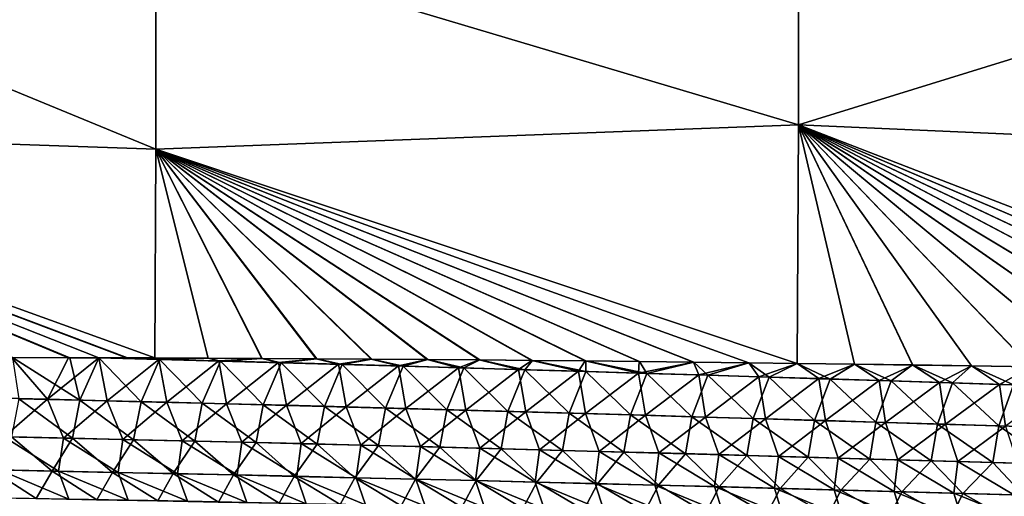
# Model space of a CAD drawing. Header units: metres. Extents: x -61 to 49, y -32 to 32.
# Tile 127 of 256: x 23.81 to 28.02, y -14.41 to -12.37. Entities that reach past the tile are written whole.
import ezdxf

# ---------------------------------------------------------------- set-up
doc = ezdxf.new("R2010")
doc.units = ezdxf.units.M
doc.layers.add('solid_K_27_40_10_000Y34', color=7, linetype='CONTINUOUS')

msp = doc.modelspace()

# ---------------------------------------------------------------- linework, layer by layer
at = {"layer": 'solid_K_27_40_10_000Y34'}
for points in [[(27.138914, -12.824171, 19.72942), (27.138914, -11.765521, 20.378466), (24.389816, -12.003653, 19.691959)], [(27.138914, -11.765528, -20.378462), (27.138914, -12.824181, -19.729414), (24.389816, -12.003666, -19.691952)], [(29.897787, -11.969246, 20.731354), (27.138914, -11.765521, 20.378466), (27.138914, -12.824171, 19.72942)], [(29.897787, -12.945334, -20.136292), (27.138914, -12.824181, -19.729414), (27.138914, -11.765528, -20.378462)], [(29.897787, -11.969254, -20.73135), (29.897787, -12.945334, -20.136292), (27.138914, -11.765528, -20.378462)], [(24.389816, -12.928146, -19.097748), (21.651865, -12.834221, -18.519526), (21.651865, -11.797756, -19.196432)], [(24.389816, -12.003666, -19.691952), (24.389816, -12.928146, -19.097748), (21.651865, -11.797756, -19.196432)], [(24.389816, -12.928128, 19.097759), (21.651865, -11.797772, 19.196421), (21.651865, -12.834242, 18.51951)], [(24.389816, -12.928128, 19.097759), (24.389816, -12.003653, 19.691959), (21.651865, -11.797772, 19.196421)], [(29.897787, -12.945322, 20.136299), (29.897787, -11.969246, 20.731354), (27.138914, -12.824171, 19.72942)], [(27.138914, -12.824171, 19.72942), (24.389816, -12.003653, 19.691959), (24.389816, -12.928128, 19.097759)], [(27.138914, -12.824181, -19.729414), (24.389816, -12.928146, -19.097748), (24.389816, -12.003666, -19.691952)], [(24.016996, -13.82151, -18.375896), (23.772236, -13.821096, -18.319138), (21.651865, -12.834221, -18.519526)], [(24.147001, -13.821803, -18.405706), (24.016996, -13.82151, -18.375896), (21.651865, -12.834221, -18.519526)], [(24.264608, -13.822116, -18.432472), (24.147001, -13.821803, -18.405706), (21.651865, -12.834221, -18.519526)], [(24.386351, -13.822487, -18.459974), (24.264608, -13.822116, -18.432472), (21.651865, -12.834221, -18.519526)], [(24.389816, -12.928146, -19.097748), (24.386351, -13.822487, -18.459974), (21.651865, -12.834221, -18.519526)], [(24.386475, -13.822494, 18.459997), (24.389816, -12.928128, 19.097759), (21.651865, -12.834242, 18.51951)], [(24.269402, -13.822135, 18.433556), (24.386475, -13.822494, 18.459997), (21.651865, -12.834242, 18.51951)], [(24.146091, -13.821806, 18.405497), (24.269402, -13.822135, 18.433556), (21.651865, -12.834242, 18.51951)], [(24.022087, -13.821524, 18.377066), (24.146091, -13.821806, 18.405497), (21.651865, -12.834242, 18.51951)], [(23.777628, -13.821105, 18.320396), (24.022087, -13.821524, 18.377066), (21.651865, -12.834242, 18.51951)], [(27.133356, -13.845916, 19.025204), (27.138914, -12.824171, 19.72942), (24.389816, -12.928128, 19.097759)], [(27.138914, -12.824181, -19.729414), (27.133324, -13.845922, -19.025192), (24.389816, -12.928146, -19.097748)], [(27.379501, -13.849133, -19.070988), (27.133324, -13.845922, -19.025192), (27.138914, -12.824181, -19.729414)], [(27.379145, -13.849118, 19.070929), (27.138914, -12.824171, 19.72942), (27.133356, -13.845916, 19.025204)], [(29.895483, -13.891465, 19.495232), (29.897787, -12.945322, 20.136299), (27.138914, -12.824171, 19.72942)], [(29.636679, -13.886339, 19.455212), (29.895483, -13.891465, 19.495232), (27.138914, -12.824171, 19.72942)], [(29.381264, -13.881368, 19.41497), (29.636679, -13.886339, 19.455212), (27.138914, -12.824171, 19.72942)], [(29.129034, -13.876635, 19.374437), (29.381264, -13.881368, 19.41497), (27.138914, -12.824171, 19.72942)], [(28.879822, -13.872158, 19.333591), (29.129034, -13.876635, 19.374437), (27.138914, -12.824171, 19.72942)], [(28.633533, -13.867926, 19.292446), (28.879822, -13.872158, 19.333591), (27.138914, -12.824171, 19.72942)], [(28.390074, -13.863924, 19.251015), (28.633533, -13.867926, 19.292446), (27.138914, -12.824171, 19.72942)], [(28.132946, -13.859889, 19.206436), (28.390074, -13.863924, 19.251015), (27.138914, -12.824171, 19.72942)], [(27.878824, -13.856088, 19.161556), (28.132946, -13.859889, 19.206436), (27.138914, -12.824171, 19.72942)], [(27.627596, -13.852504, 19.116383), (27.878824, -13.856088, 19.161556), (27.138914, -12.824171, 19.72942)], [(27.379145, -13.849118, 19.070929), (27.627596, -13.852504, 19.116383), (27.138914, -12.824171, 19.72942)], [(27.628351, -13.852526, -19.116512), (27.379501, -13.849133, -19.070988), (27.138914, -12.824181, -19.729414)], [(27.879978, -13.856118, -19.161753), (27.628351, -13.852526, -19.116512), (27.138914, -12.824181, -19.729414)], [(28.134487, -13.859926, -19.206697), (27.879978, -13.856118, -19.161753), (27.138914, -12.824181, -19.729414)], [(28.391981, -13.863967, -19.251333), (28.134487, -13.859926, -19.206697), (27.138914, -12.824181, -19.729414)], [(28.635244, -13.867965, -19.292728), (28.391981, -13.863967, -19.251333), (27.138914, -12.824181, -19.729414)], [(28.881289, -13.872191, -19.33383), (28.635244, -13.867965, -19.292728), (27.138914, -12.824181, -19.729414)], [(29.130199, -13.876659, -19.374624), (28.881289, -13.872191, -19.33383), (27.138914, -12.824181, -19.729414)], [(29.382063, -13.88138, -19.4151), (29.130199, -13.876659, -19.374624), (27.138914, -12.824181, -19.729414)], [(29.637043, -13.88634, -19.455273), (29.382063, -13.88138, -19.4151), (27.138914, -12.824181, -19.729414)], [(29.895372, -13.891456, -19.49522), (29.637043, -13.88634, -19.455273), (27.138914, -12.824181, -19.729414)], [(29.897787, -12.945334, -20.136292), (29.895372, -13.891456, -19.49522), (27.138914, -12.824181, -19.729414)], [(24.61375, -13.823321, -18.510788), (24.386351, -13.822487, -18.459974), (24.389816, -12.928146, -19.097748)], [(24.61447, -13.823332, 18.510942), (24.389816, -12.928128, 19.097759), (24.386475, -13.822494, 18.459997)], [(26.927416, -13.843334, 18.986315), (27.133356, -13.845916, 19.025204), (24.389816, -12.928128, 19.097759)], [(26.692404, -13.840491, 18.941299), (26.927416, -13.843334, 18.986315), (24.389816, -12.928128, 19.097759)], [(26.459612, -13.83777, 18.896046), (26.692404, -13.840491, 18.941299), (24.389816, -12.928128, 19.097759)], [(26.229052, -13.83518, 18.850567), (26.459612, -13.83777, 18.896046), (24.389816, -12.928128, 19.097759)], [(26.001207, -13.832836, 18.804893), (26.229052, -13.83518, 18.850567), (24.389816, -12.928128, 19.097759)], [(25.776073, -13.830744, 18.759037), (26.001207, -13.832836, 18.804893), (24.389816, -12.928128, 19.097759)], [(25.553574, -13.828892, 18.713005), (25.776073, -13.830744, 18.759037), (24.389816, -12.928128, 19.097759)], [(25.314526, -13.827137, 18.662762), (25.553574, -13.828892, 18.713005), (24.389816, -12.928128, 19.097759)], [(25.078392, -13.825636, 18.612331), (25.314526, -13.827137, 18.662762), (24.389816, -12.928128, 19.097759)], [(24.845076, -13.824373, 18.561722), (25.078392, -13.825636, 18.612331), (24.389816, -12.928128, 19.097759)], [(24.61447, -13.823332, 18.510942), (24.845076, -13.824373, 18.561722), (24.389816, -12.928128, 19.097759)], [(24.843748, -13.824358, -18.561438), (24.61375, -13.823321, -18.510788), (24.389816, -12.928146, -19.097748)], [(25.076445, -13.825616, -18.611917), (24.843748, -13.824358, -18.561438), (24.389816, -12.928146, -19.097748)], [(25.311945, -13.827111, -18.66222), (25.076445, -13.825616, -18.611917), (24.389816, -12.928146, -19.097748)], [(25.550354, -13.828859, -18.712339), (25.311945, -13.827111, -18.66222), (24.389816, -12.928146, -19.097748)], [(25.773153, -13.830712, -18.758442), (25.550354, -13.828859, -18.712339), (24.389816, -12.928146, -19.097748)], [(25.998604, -13.832807, -18.804371), (25.773153, -13.830712, -18.758442), (24.389816, -12.928146, -19.097748)], [(26.226784, -13.835154, -18.850119), (25.998604, -13.832807, -18.804371), (24.389816, -12.928146, -19.097748)], [(26.457706, -13.837748, -18.895674), (26.226784, -13.835154, -18.850119), (24.389816, -12.928146, -19.097748)], [(26.690903, -13.840474, -18.941008), (26.457706, -13.837748, -18.895674), (24.389816, -12.928146, -19.097748)], [(26.926361, -13.843325, -18.986111), (26.690903, -13.840474, -18.941008), (24.389816, -12.928146, -19.097748)], [(27.133324, -13.845922, -19.025192), (26.926361, -13.843325, -18.986111), (24.389816, -12.928146, -19.097748)], [(23.926872, -13.999456, -18.203888), (23.671768, -13.993426, -18.149334), (23.772236, -13.821096, -18.319138)], [(23.926872, -13.999456, -18.203888), (23.772236, -13.821096, -18.319138), (24.016996, -13.82151, -18.375896)], [(24.065845, -14.003109, 18.232954), (24.022087, -13.821524, 18.377066), (23.777628, -13.821105, 18.320396)], [(23.804863, -13.99684, 18.177629), (24.065845, -14.003109, 18.232954), (23.777628, -13.821105, 18.320396)], [(23.926872, -13.999456, -18.203888), (24.016996, -13.82151, -18.375896), (24.147001, -13.821803, -18.405706)], [(24.182117, -14.005651, -18.257601), (23.926872, -13.999456, -18.203888), (24.147001, -13.821803, -18.405706)], [(24.065845, -14.003109, 18.232954), (24.146091, -13.821806, 18.405497), (24.022087, -13.821524, 18.377066)], [(24.065845, -14.003109, 18.232954), (24.326973, -14.009545, 18.287403), (24.146091, -13.821806, 18.405497)], [(24.406458, -13.82856, 18.459984), (24.269402, -13.822135, 18.433556), (24.146091, -13.821806, 18.405497)], [(24.326973, -14.009545, 18.287403), (24.406458, -13.82856, 18.459984), (24.146091, -13.821806, 18.405497)], [(24.386351, -13.822487, -18.459974), (24.147001, -13.821803, -18.405706), (24.264608, -13.822116, -18.432472)], [(24.403351, -13.828439, -18.459368), (24.147001, -13.821803, -18.405706), (24.386351, -13.822487, -18.459974)], [(24.182117, -14.005651, -18.257601), (24.147001, -13.821803, -18.405706), (24.403351, -13.828439, -18.459368)], [(24.437496, -14.012005, -18.31048), (24.182117, -14.005651, -18.257601), (24.403351, -13.828439, -18.459368)], [(24.406458, -13.82856, 18.459984), (24.386475, -13.822494, 18.459997), (24.269402, -13.822135, 18.433556)], [(24.326973, -14.009545, 18.287403), (24.58824, -14.016142, 18.340988), (24.406458, -13.82856, 18.459984)], [(24.403351, -13.828439, -18.459368), (24.386351, -13.822487, -18.459974), (24.61375, -13.823321, -18.510788)], [(24.406458, -13.82856, 18.459984), (24.61447, -13.823332, 18.510942), (24.386475, -13.822494, 18.459997)], [(24.659464, -13.835321, -18.512032), (24.403351, -13.828439, -18.459368), (24.61375, -13.823321, -18.510788)], [(24.437496, -14.012005, -18.31048), (24.403351, -13.828439, -18.459368), (24.659464, -13.835321, -18.512032)], [(24.406458, -13.82856, 18.459984), (24.666592, -13.83557, 18.513445), (24.61447, -13.823332, 18.510942)], [(24.58824, -14.016142, 18.340988), (24.666592, -13.83557, 18.513445), (24.406458, -13.82856, 18.459984)], [(24.693008, -14.018508, -18.362535), (24.437496, -14.012005, -18.31048), (24.659464, -13.835321, -18.512032)], [(24.58824, -14.016142, 18.340988), (24.849646, -14.022893, 18.393715), (24.666592, -13.83557, 18.513445)], [(24.659464, -13.835321, -18.512032), (24.61375, -13.823321, -18.510788), (24.843748, -13.824358, -18.561438)], [(24.666592, -13.83557, 18.513445), (24.845076, -13.824373, 18.561722), (24.61447, -13.823332, 18.510942)], [(24.915703, -13.842343, -18.563868), (24.659464, -13.835321, -18.512032), (24.843748, -13.824358, -18.561438)], [(24.693008, -14.018508, -18.362535), (24.659464, -13.835321, -18.512032), (24.915703, -13.842343, -18.563868)], [(24.666592, -13.83557, 18.513445), (24.926855, -13.842725, 18.566051), (24.845076, -13.824373, 18.561722)], [(24.849646, -14.022893, 18.393715), (24.926855, -13.842725, 18.566051), (24.666592, -13.83557, 18.513445)], [(24.94865, -14.025155, -18.413778), (24.693008, -14.018508, -18.362535), (24.915703, -13.842343, -18.563868)], [(24.915703, -13.842343, -18.563868), (24.843748, -13.824358, -18.561438), (25.076445, -13.825616, -18.611917)], [(24.926855, -13.842725, 18.566051), (25.078392, -13.825636, 18.612331), (24.845076, -13.824373, 18.561722)], [(24.849646, -14.022893, 18.393715), (25.111183, -14.029791, 18.445595), (24.926855, -13.842725, 18.566051)], [(25.172062, -13.8495, -18.614885), (24.915703, -13.842343, -18.563868), (25.076445, -13.825616, -18.611917)], [(24.94865, -14.025155, -18.413778), (24.915703, -13.842343, -18.563868), (25.172062, -13.8495, -18.614885)], [(24.926855, -13.842725, 18.566051), (25.187243, -13.850018, 18.617811), (25.078392, -13.825636, 18.612331)], [(25.111183, -14.029791, 18.445595), (25.187243, -13.850018, 18.617811), (24.926855, -13.842725, 18.566051)], [(25.204418, -14.03194, -18.464211), (24.94865, -14.025155, -18.413778), (25.172062, -13.8495, -18.614885)], [(25.172062, -13.8495, -18.614885), (25.076445, -13.825616, -18.611917), (25.311945, -13.827111, -18.66222)], [(25.187243, -13.850018, 18.617811), (25.314526, -13.827137, 18.662762), (25.078392, -13.825636, 18.612331)], [(25.111183, -14.029791, 18.445595), (25.372854, -14.03683, 18.496632), (25.187243, -13.850018, 18.617811)], [(25.428541, -13.856783, -18.665089), (25.172062, -13.8495, -18.614885), (25.311945, -13.827111, -18.66222)], [(25.204418, -14.03194, -18.464211), (25.172062, -13.8495, -18.614885), (25.428541, -13.856783, -18.665089)], [(25.187243, -13.850018, 18.617811), (25.447756, -13.857442, 18.668734), (25.314526, -13.827137, 18.662762)], [(25.372854, -14.03683, 18.496632), (25.447756, -13.857442, 18.668734), (25.187243, -13.850018, 18.617811)], [(25.460312, -14.038857, -18.513845), (25.204418, -14.03194, -18.464211), (25.428541, -13.856783, -18.665089)], [(25.428541, -13.856783, -18.665089), (25.311945, -13.827111, -18.66222), (25.550354, -13.828859, -18.712339)], [(25.447756, -13.857442, 18.668734), (25.553574, -13.828892, 18.713005), (25.314526, -13.827137, 18.662762)], [(25.685139, -13.864188, -18.714489), (25.428541, -13.856783, -18.665089), (25.550354, -13.828859, -18.712339)], [(25.460312, -14.038857, -18.513845), (25.428541, -13.856783, -18.665089), (25.685139, -13.864188, -18.714489)], [(25.447756, -13.857442, 18.668734), (25.708387, -13.864991, 18.718826), (25.553574, -13.828892, 18.713005)], [(25.685139, -13.864188, -18.714489), (25.550354, -13.828859, -18.712339), (25.773153, -13.830712, -18.758442)], [(25.708387, -13.864991, 18.718826), (25.776073, -13.830744, 18.759037), (25.553574, -13.828892, 18.713005)], [(25.941853, -13.871709, -18.76309), (25.685139, -13.864188, -18.714489), (25.773153, -13.830712, -18.758442)], [(25.708387, -13.864991, 18.718826), (25.969139, -13.872659, 18.768095), (25.776073, -13.830744, 18.759037)], [(25.941853, -13.871709, -18.76309), (25.773153, -13.830712, -18.758442), (25.998604, -13.832807, -18.804371)], [(25.969139, -13.872659, 18.768095), (26.001207, -13.832836, 18.804893), (25.776073, -13.830744, 18.759037)], [(26.198677, -13.87934, -18.810902), (25.941853, -13.871709, -18.76309), (25.998604, -13.832807, -18.804371)], [(25.969139, -13.872659, 18.768095), (26.230007, -13.88044, 18.816551), (26.001207, -13.832836, 18.804893)], [(26.198677, -13.87934, -18.810902), (25.998604, -13.832807, -18.804371), (26.226784, -13.835154, -18.850119)], [(26.230007, -13.88044, 18.816551), (26.229052, -13.83518, 18.850567), (26.001207, -13.832836, 18.804893)], [(26.455612, -13.887074, -18.857931), (26.198677, -13.87934, -18.810902), (26.226784, -13.835154, -18.850119)], [(26.455612, -13.887074, -18.857931), (26.226784, -13.835154, -18.850119), (26.457706, -13.837748, -18.895674)], [(26.490988, -13.888327, 18.864202), (26.459612, -13.83777, 18.896046), (26.229052, -13.83518, 18.850567)], [(26.230007, -13.88044, 18.816551), (26.490988, -13.888327, 18.864202), (26.229052, -13.83518, 18.850567)], [(26.455612, -13.887074, -18.857931), (26.457706, -13.837748, -18.895674), (26.690903, -13.840474, -18.941008)], [(26.712656, -13.894908, -18.904184), (26.455612, -13.887074, -18.857931), (26.690903, -13.840474, -18.941008)], [(26.490988, -13.888327, 18.864202), (26.692404, -13.840491, 18.941299), (26.459612, -13.83777, 18.896046)], [(26.490988, -13.888327, 18.864202), (26.752079, -13.896313, 18.911055), (26.692404, -13.840491, 18.941299)], [(26.712656, -13.894908, -18.904184), (26.690903, -13.840474, -18.941008), (26.926361, -13.843325, -18.986111)], [(26.752079, -13.896313, 18.911055), (26.927416, -13.843334, 18.986315), (26.692404, -13.840491, 18.941299)], [(26.969805, -13.902834, -18.949669), (26.712656, -13.894908, -18.904184), (26.926361, -13.843325, -18.986111)], [(26.752079, -13.896313, 18.911055), (27.013277, -13.904393, 18.957115), (26.927416, -13.843334, 18.986315)], [(26.969805, -13.902834, -18.949669), (26.926361, -13.843325, -18.986111), (27.133324, -13.845922, -19.025192)], [(27.013277, -13.904393, 18.957115), (27.133356, -13.845916, 19.025204), (26.927416, -13.843334, 18.986315)], [(27.227057, -13.910846, -18.994394), (26.969805, -13.902834, -18.949669), (27.133324, -13.845922, -19.025192)], [(27.013277, -13.904393, 18.957115), (27.274582, -13.912562, 19.002394), (27.133356, -13.845916, 19.025204)], [(27.227057, -13.910846, -18.994394), (27.133324, -13.845922, -19.025192), (27.379501, -13.849133, -19.070988)], [(27.274582, -13.912562, 19.002394), (27.379145, -13.849118, 19.070929), (27.133356, -13.845916, 19.025204)], [(27.484409, -13.918941, -19.038363), (27.227057, -13.910846, -18.994394), (27.379501, -13.849133, -19.070988)], [(27.274582, -13.912562, 19.002394), (27.535992, -13.920816, 19.046892), (27.379145, -13.849118, 19.070929)], [(27.535992, -13.920816, 19.046892), (27.627596, -13.852504, 19.116383), (27.379145, -13.849118, 19.070929)], [(27.484409, -13.918941, -19.038363), (27.379501, -13.849133, -19.070988), (27.628351, -13.852526, -19.116512)], [(27.741861, -13.927114, -19.081581), (27.484409, -13.918941, -19.038363), (27.628351, -13.852526, -19.116512)], [(27.535992, -13.920816, 19.046892), (27.797503, -13.929151, 19.090616), (27.627596, -13.852504, 19.116383)], [(27.797503, -13.929151, 19.090616), (27.878824, -13.856088, 19.161556), (27.627596, -13.852504, 19.116383)], [(27.741861, -13.927114, -19.081581), (27.628351, -13.852526, -19.116512), (27.879978, -13.856118, -19.161753)], [(27.999411, -13.93536, -19.124056), (27.741861, -13.927114, -19.081581), (27.879978, -13.856118, -19.161753)], [(27.797503, -13.929151, 19.090616), (28.059113, -13.937559, 19.133572), (27.878824, -13.856088, 19.161556)], [(28.059113, -13.937559, 19.133572), (28.132946, -13.859889, 19.206436), (27.878824, -13.856088, 19.161556)], [(27.999411, -13.93536, -19.124056), (27.879978, -13.856118, -19.161753), (28.134487, -13.859926, -19.206697)], [(25.372854, -14.03683, 18.496632), (25.634653, -14.044003, 18.546837), (25.447756, -13.857442, 18.668734)], [(25.634653, -14.044003, 18.546837), (25.708387, -13.864991, 18.718826), (25.447756, -13.857442, 18.668734)], [(25.716328, -14.045901, -18.562685), (25.460312, -14.038857, -18.513845), (25.685139, -13.864188, -18.714489)], [(25.634653, -14.044003, 18.546837), (25.89658, -14.051304, 18.596216), (25.708387, -13.864991, 18.718826)], [(25.716328, -14.045901, -18.562685), (25.685139, -13.864188, -18.714489), (25.941853, -13.871709, -18.76309)], [(25.89658, -14.051304, 18.596216), (25.969139, -13.872659, 18.768095), (25.708387, -13.864991, 18.718826)], [(25.972464, -14.053065, -18.610739), (25.716328, -14.045901, -18.562685), (25.941853, -13.871709, -18.76309)], [(25.89658, -14.051304, 18.596216), (26.158627, -14.058727, 18.644781), (25.969139, -13.872659, 18.768095)], [(25.972464, -14.053065, -18.610739), (25.941853, -13.871709, -18.76309), (26.198677, -13.87934, -18.810902)], [(26.158627, -14.058727, 18.644781), (26.230007, -13.88044, 18.816551), (25.969139, -13.872659, 18.768095)], [(26.228716, -14.060345, -18.658014), (25.972464, -14.053065, -18.610739), (26.198677, -13.87934, -18.810902)], [(26.158627, -14.058727, 18.644781), (26.420795, -14.066265, 18.692535), (26.230007, -13.88044, 18.816551)], [(26.228716, -14.060345, -18.658014), (26.198677, -13.87934, -18.810902), (26.455612, -13.887074, -18.857931)], [(26.485085, -14.067732, -18.704517), (26.228716, -14.060345, -18.658014), (26.455612, -13.887074, -18.857931)], [(26.420795, -14.066265, 18.692535), (26.490988, -13.888327, 18.864202), (26.230007, -13.88044, 18.816551)], [(26.420795, -14.066265, 18.692535), (26.683081, -14.073911, 18.739491), (26.490988, -13.888327, 18.864202)], [(26.485085, -14.067732, -18.704517), (26.455612, -13.887074, -18.857931), (26.712656, -13.894908, -18.904184)], [(26.741562, -14.075222, -18.750256), (26.485085, -14.067732, -18.704517), (26.712656, -13.894908, -18.904184)], [(26.683081, -14.073911, 18.739491), (26.752079, -13.896313, 18.911055), (26.490988, -13.888327, 18.864202)], [(26.683081, -14.073911, 18.739491), (26.94548, -14.08166, 18.785652), (26.752079, -13.896313, 18.911055)], [(26.741562, -14.075222, -18.750256), (26.712656, -13.894908, -18.904184), (26.969805, -13.902834, -18.949669)], [(26.94548, -14.08166, 18.785652), (27.013277, -13.904393, 18.957115), (26.752079, -13.896313, 18.911055)], [(28.257053, -13.943676, -19.165789), (27.999411, -13.93536, -19.124056), (28.134487, -13.859926, -19.206697)], [(26.99815, -14.08281, -18.795238), (26.741562, -14.075222, -18.750256), (26.969805, -13.902834, -18.949669)], [(26.94548, -14.08166, 18.785652), (27.207993, -14.089506, 18.831028), (27.013277, -13.904393, 18.957115)], [(26.99815, -14.08281, -18.795238), (26.969805, -13.902834, -18.949669), (27.227057, -13.910846, -18.994394)], [(27.254845, -14.09049, -18.83947), (26.99815, -14.08281, -18.795238), (27.227057, -13.910846, -18.994394)], [(27.207993, -14.089506, 18.831028), (27.274582, -13.912562, 19.002394), (27.013277, -13.904393, 18.957115)], [(27.207993, -14.089506, 18.831028), (27.470615, -14.097445, 18.875622), (27.274582, -13.912562, 19.002394)], [(27.254845, -14.09049, -18.83947), (27.227057, -13.910846, -18.994394), (27.484409, -13.918941, -19.038363)], [(27.511644, -14.098257, -18.882956), (27.254845, -14.09049, -18.83947), (27.484409, -13.918941, -19.038363)], [(27.470615, -14.097445, 18.875622), (27.535992, -13.920816, 19.046892), (27.274582, -13.912562, 19.002394)], [(27.470615, -14.097445, 18.875622), (27.733345, -14.105471, 18.919439), (27.535992, -13.920816, 19.046892)], [(27.511644, -14.098257, -18.882956), (27.484409, -13.918941, -19.038363), (27.741861, -13.927114, -19.081581)], [(27.768545, -14.106106, -18.925703), (27.511644, -14.098257, -18.882956), (27.741861, -13.927114, -19.081581)], [(27.733345, -14.105471, 18.919439), (27.797503, -13.929151, 19.090616), (27.535992, -13.920816, 19.046892)], [(27.733345, -14.105471, 18.919439), (27.99618, -14.11358, 18.962488), (27.797503, -13.929151, 19.090616)], [(27.768545, -14.106106, -18.925703), (27.741861, -13.927114, -19.081581), (27.999411, -13.93536, -19.124056)], [(28.025549, -14.114035, -18.967714), (27.768545, -14.106106, -18.925703), (27.999411, -13.93536, -19.124056)], [(27.99618, -14.11358, 18.962488), (28.059113, -13.937559, 19.133572), (27.797503, -13.929151, 19.090616)], [(27.99618, -14.11358, 18.962488), (28.259119, -14.121768, 19.004772), (28.059113, -13.937559, 19.133572)], [(28.025549, -14.114035, -18.967714), (27.999411, -13.93536, -19.124056), (28.257053, -13.943676, -19.165789)], [(23.740858, -14.159548, -17.98786), (23.671768, -13.993426, -18.149334), (23.926872, -13.999456, -18.203888)], [(23.994875, -14.165137, -18.041626), (23.740858, -14.159548, -17.98786), (23.926872, -13.999456, -18.203888)], [(23.772591, -14.160593, 17.994192), (24.033957, -14.166376, 18.049379), (23.804863, -13.99684, 18.177629)], [(24.033957, -14.166376, 18.049379), (24.065845, -14.003109, 18.232954), (23.804863, -13.99684, 18.177629)], [(23.994875, -14.165137, -18.041626), (23.926872, -13.999456, -18.203888), (24.182117, -14.005651, -18.257601)], [(24.249035, -14.170897, -18.094564), (23.994875, -14.165137, -18.041626), (24.182117, -14.005651, -18.257601)], [(24.033957, -14.166376, 18.049379), (24.295475, -14.172336, 18.103695), (24.065845, -14.003109, 18.232954)], [(24.295475, -14.172336, 18.103695), (24.326973, -14.009545, 18.287403), (24.065845, -14.003109, 18.232954)], [(24.249035, -14.170897, -18.094564), (24.182117, -14.005651, -18.257601), (24.437496, -14.012005, -18.31048)], [(24.503338, -14.176817, -18.146688), (24.249035, -14.170897, -18.094564), (24.437496, -14.012005, -18.31048)], [(24.295475, -14.172336, 18.103695), (24.557142, -14.178465, 18.157148), (24.326973, -14.009545, 18.287403)], [(24.557142, -14.178465, 18.157148), (24.58824, -14.016142, 18.340988), (24.326973, -14.009545, 18.287403)], [(24.503338, -14.176817, -18.146688), (24.437496, -14.012005, -18.31048), (24.693008, -14.018508, -18.362535)], [(24.757778, -14.182892, -18.198004), (24.503338, -14.176817, -18.146688), (24.693008, -14.018508, -18.362535)], [(24.557142, -14.178465, 18.157148), (24.818954, -14.184756, 18.209749), (24.58824, -14.016142, 18.340988)], [(24.818954, -14.184756, 18.209749), (24.849646, -14.022893, 18.393715), (24.58824, -14.016142, 18.340988)], [(24.757778, -14.182892, -18.198004), (24.693008, -14.018508, -18.362535), (24.94865, -14.025155, -18.413778)], [(25.012352, -14.189115, -18.248522), (24.757778, -14.182892, -18.198004), (24.94865, -14.025155, -18.413778)], [(24.818954, -14.184756, 18.209749), (25.08091, -14.191205, 18.261503), (24.849646, -14.022893, 18.393715)], [(25.08091, -14.191205, 18.261503), (25.111183, -14.029791, 18.445595), (24.849646, -14.022893, 18.393715)], [(25.012352, -14.189115, -18.248522), (24.94865, -14.025155, -18.413778), (25.204418, -14.03194, -18.464211)], [(25.267059, -14.19548, -18.298244), (25.012352, -14.189115, -18.248522), (25.204418, -14.03194, -18.464211)], [(25.08091, -14.191205, 18.261503), (25.343004, -14.197803, 18.31242), (25.111183, -14.029791, 18.445595)], [(25.343004, -14.197803, 18.31242), (25.372854, -14.03683, 18.496632), (25.111183, -14.029791, 18.445595)], [(25.267059, -14.19548, -18.298244), (25.204418, -14.03194, -18.464211), (25.460312, -14.038857, -18.513845)], [(25.521896, -14.201982, -18.347183), (25.267059, -14.19548, -18.298244), (25.460312, -14.038857, -18.513845)], [(25.343004, -14.197803, 18.31242), (25.605236, -14.204543, 18.362505), (25.372854, -14.03683, 18.496632)], [(25.605236, -14.204543, 18.362505), (25.634653, -14.044003, 18.546837), (25.372854, -14.03683, 18.496632)], [(25.521896, -14.201982, -18.347183), (25.460312, -14.038857, -18.513845), (25.716328, -14.045901, -18.562685)], [(25.776859, -14.208615, -18.395344), (25.521896, -14.201982, -18.347183), (25.716328, -14.045901, -18.562685)], [(25.605236, -14.204543, 18.362505), (25.867599, -14.21142, 18.41177), (25.634653, -14.044003, 18.546837)], [(25.867599, -14.21142, 18.41177), (25.89658, -14.051304, 18.596216), (25.634653, -14.044003, 18.546837)], [(25.776859, -14.208615, -18.395344), (25.716328, -14.045901, -18.562685), (25.972464, -14.053065, -18.610739)], [(26.031948, -14.215374, -18.44273), (25.776859, -14.208615, -18.395344), (25.972464, -14.053065, -18.610739)], [(25.867599, -14.21142, 18.41177), (26.130095, -14.218428, 18.46022), (25.89658, -14.051304, 18.596216)], [(26.130095, -14.218428, 18.46022), (26.158627, -14.058727, 18.644781), (25.89658, -14.051304, 18.596216)], [(26.031948, -14.215374, -18.44273), (25.972464, -14.053065, -18.610739), (26.228716, -14.060345, -18.658014)], [(26.287157, -14.222251, -18.489353), (26.031948, -14.215374, -18.44273), (26.228716, -14.060345, -18.658014)], [(26.130095, -14.218428, 18.46022), (26.392715, -14.225558, 18.507866), (26.158627, -14.058727, 18.644781)], [(26.392715, -14.225558, 18.507866), (26.420795, -14.066265, 18.692535), (26.158627, -14.058727, 18.644781)], [(26.287157, -14.222251, -18.489353), (26.228716, -14.060345, -18.658014), (26.485085, -14.067732, -18.704517)], [(26.392715, -14.225558, 18.507866), (26.65546, -14.232805, 18.554712), (26.420795, -14.066265, 18.692535)], [(26.65546, -14.232805, 18.554712), (26.683081, -14.073911, 18.739491), (26.420795, -14.066265, 18.692535)], [(26.542484, -14.229241, -18.535219), (26.287157, -14.222251, -18.489353), (26.485085, -14.067732, -18.704517)], [(26.542484, -14.229241, -18.535219), (26.485085, -14.067732, -18.704517), (26.741562, -14.075222, -18.750256)], [(26.797926, -14.236341, -18.580334), (26.542484, -14.229241, -18.535219), (26.741562, -14.075222, -18.750256)], [(26.65546, -14.232805, 18.554712), (26.918327, -14.240164, 18.600769), (26.683081, -14.073911, 18.739491)], [(26.918327, -14.240164, 18.600769), (26.94548, -14.08166, 18.785652), (26.683081, -14.073911, 18.739491)], [(26.797926, -14.236341, -18.580334), (26.741562, -14.075222, -18.750256), (26.99815, -14.08281, -18.795238)], [(27.053482, -14.243541, -18.624706), (26.797926, -14.236341, -18.580334), (26.99815, -14.08281, -18.795238)], [(26.918327, -14.240164, 18.600769), (27.181311, -14.247627, 18.64604), (26.94548, -14.08166, 18.785652)], [(27.181311, -14.247627, 18.64604), (27.207993, -14.089506, 18.831028), (26.94548, -14.08166, 18.785652)], [(27.053482, -14.243541, -18.624706), (26.99815, -14.08281, -18.795238), (27.254845, -14.09049, -18.83947)], [(27.309147, -14.250838, -18.668339), (27.053482, -14.243541, -18.624706), (27.254845, -14.09049, -18.83947)], [(27.181311, -14.247627, 18.64604), (27.444408, -14.255191, 18.690535), (27.207993, -14.089506, 18.831028)], [(27.444408, -14.255191, 18.690535), (27.470615, -14.097445, 18.875622), (27.207993, -14.089506, 18.831028)], [(27.309147, -14.250838, -18.668339), (27.254845, -14.09049, -18.83947), (27.511644, -14.098257, -18.882956)], [(27.56492, -14.258227, -18.711241), (27.309147, -14.250838, -18.668339), (27.511644, -14.098257, -18.882956)], [(27.444408, -14.255191, 18.690535), (27.707621, -14.26285, 18.734255), (27.470615, -14.097445, 18.875622)], [(27.707621, -14.26285, 18.734255), (27.733345, -14.105471, 18.919439), (27.470615, -14.097445, 18.875622)], [(27.56492, -14.258227, -18.711241), (27.511644, -14.098257, -18.882956), (27.768545, -14.106106, -18.925703)], [(27.820801, -14.265705, -18.753414), (27.56492, -14.258227, -18.711241), (27.768545, -14.106106, -18.925703)], [(27.707621, -14.26285, 18.734255), (27.970945, -14.2706, 18.777208), (27.733345, -14.105471, 18.919439)], [(27.970945, -14.2706, 18.777208), (27.99618, -14.11358, 18.962488), (27.733345, -14.105471, 18.919439)], [(27.820801, -14.265705, -18.753414), (27.768545, -14.106106, -18.925703), (28.025549, -14.114035, -18.967714)], [(28.076784, -14.273266, -18.794867), (27.820801, -14.265705, -18.753414), (28.025549, -14.114035, -18.967714)], [(27.970945, -14.2706, 18.777208), (28.234377, -14.278437, 18.819399), (27.99618, -14.11358, 18.962488)], [(28.234377, -14.278437, 18.819399), (28.259119, -14.121768, 19.004772), (27.99618, -14.11358, 18.962488)], [(23.687868, -14.301721, 17.780869), (23.946415, -14.306855, 17.835497), (23.772591, -14.160593, 17.994192)], [(23.974657, -14.307071, -17.841967), (23.72044, -14.302006, -17.788343), (23.740858, -14.159548, -17.98786)], [(23.974657, -14.307071, -17.841967), (23.740858, -14.159548, -17.98786), (23.994875, -14.165137, -18.041626)], [(23.946415, -14.306855, 17.835497), (24.033957, -14.166376, 18.049379), (23.772591, -14.160593, 17.994192)], [(23.946415, -14.306855, 17.835497), (24.20512, -14.312175, 17.889277), (24.033957, -14.166376, 18.049379)], [(24.229029, -14.312315, -17.894766), (23.974657, -14.307071, -17.841967), (23.994875, -14.165137, -18.041626)], [(24.229029, -14.312315, -17.894766), (23.994875, -14.165137, -18.041626), (24.249035, -14.170897, -18.094564)], [(24.20512, -14.312175, 17.889277), (24.295475, -14.172336, 18.103695), (24.033957, -14.166376, 18.049379)], [(24.20512, -14.312175, 17.889277), (24.463982, -14.317671, 17.942213), (24.295475, -14.172336, 18.103695)], [(24.483553, -14.31773, -17.946753), (24.229029, -14.312315, -17.894766), (24.249035, -14.170897, -18.094564)], [(24.483553, -14.31773, -17.946753), (24.249035, -14.170897, -18.094564), (24.503338, -14.176817, -18.146688)], [(24.463982, -14.317671, 17.942213), (24.557142, -14.178465, 18.157148), (24.295475, -14.172336, 18.103695)], [(24.463982, -14.317671, 17.942213), (24.722996, -14.323338, 17.994318), (24.557142, -14.178465, 18.157148)], [(24.738222, -14.323308, -17.997936), (24.483553, -14.31773, -17.946753), (24.503338, -14.176817, -18.146688)], [(24.738222, -14.323308, -17.997936), (24.503338, -14.176817, -18.146688), (24.757778, -14.182892, -18.198004)], [(24.722996, -14.323338, 17.994318), (24.818954, -14.184756, 18.209749), (24.557142, -14.178465, 18.157148)], [(24.722996, -14.323338, 17.994318), (24.982157, -14.329167, 18.045599), (24.818954, -14.184756, 18.209749)], [(24.993034, -14.329043, -18.048325), (24.738222, -14.323308, -17.997936), (24.757778, -14.182892, -18.198004)], [(24.993034, -14.329043, -18.048325), (24.757778, -14.182892, -18.198004), (25.012352, -14.189115, -18.248522)], [(24.982157, -14.329167, 18.045599), (25.08091, -14.191205, 18.261503), (24.818954, -14.184756, 18.209749)], [(24.982157, -14.329167, 18.045599), (25.241465, -14.335155, 18.096062), (25.08091, -14.191205, 18.261503)], [(25.247986, -14.33493, -18.097923), (24.993034, -14.329043, -18.048325), (25.012352, -14.189115, -18.248522)], [(25.247986, -14.33493, -18.097923), (25.012352, -14.189115, -18.248522), (25.267059, -14.19548, -18.298244)], [(25.241465, -14.335155, 18.096062), (25.343004, -14.197803, 18.31242), (25.08091, -14.191205, 18.261503)], [(25.241465, -14.335155, 18.096062), (25.500914, -14.341293, 18.145714), (25.343004, -14.197803, 18.31242)], [(25.503077, -14.340962, -18.146738), (25.247986, -14.33493, -18.097923), (25.267059, -14.19548, -18.298244)], [(25.503077, -14.340962, -18.146738), (25.267059, -14.19548, -18.298244), (25.521896, -14.201982, -18.347183)], [(25.500914, -14.341293, 18.145714), (25.605236, -14.204543, 18.362505), (25.343004, -14.197803, 18.31242)], [(25.500914, -14.341293, 18.145714), (25.760504, -14.347577, 18.194563), (25.605236, -14.204543, 18.362505)], [(25.758301, -14.347134, -18.194778), (25.503077, -14.340962, -18.146738), (25.521896, -14.201982, -18.347183)], [(25.758301, -14.347134, -18.194778), (25.521896, -14.201982, -18.347183), (25.776859, -14.208615, -18.395344)], [(25.760504, -14.347577, 18.194563), (25.867599, -14.21142, 18.41177), (25.605236, -14.204543, 18.362505)], [(26.013655, -14.353439, -18.24205), (25.758301, -14.347134, -18.194778), (25.776859, -14.208615, -18.395344)], [(25.760504, -14.347577, 18.194563), (26.020227, -14.353998, 18.242617), (25.867599, -14.21142, 18.41177)], [(26.013655, -14.353439, -18.24205), (25.776859, -14.208615, -18.395344), (26.031948, -14.215374, -18.44273)], [(26.020227, -14.353998, 18.242617), (26.130095, -14.218428, 18.46022), (25.867599, -14.21142, 18.41177)], [(26.269138, -14.359873, -18.288561), (26.013655, -14.353439, -18.24205), (26.031948, -14.215374, -18.44273)], [(26.020227, -14.353998, 18.242617), (26.280085, -14.360551, 18.289885), (26.130095, -14.218428, 18.46022)], [(26.269138, -14.359873, -18.288561), (26.031948, -14.215374, -18.44273), (26.287157, -14.222251, -18.489353)], [(26.280085, -14.360551, 18.289885), (26.392715, -14.225558, 18.507866), (26.130095, -14.218428, 18.46022)], [(26.524746, -14.366428, -18.334316), (26.269138, -14.359873, -18.288561), (26.287157, -14.222251, -18.489353)], [(26.280085, -14.360551, 18.289885), (26.54007, -14.367229, 18.336372), (26.392715, -14.225558, 18.507866)], [(26.524746, -14.366428, -18.334316), (26.287157, -14.222251, -18.489353), (26.542484, -14.229241, -18.535219)], [(26.54007, -14.367229, 18.336372), (26.65546, -14.232805, 18.554712), (26.392715, -14.225558, 18.507866)], [(26.780476, -14.373099, -18.379324), (26.524746, -14.366428, -18.334316), (26.542484, -14.229241, -18.535219)], [(26.54007, -14.367229, 18.336372), (26.80018, -14.374027, 18.382088), (26.65546, -14.232805, 18.554712)], [(26.780476, -14.373099, -18.379324), (26.542484, -14.229241, -18.535219), (26.797926, -14.236341, -18.580334)], [(26.80018, -14.374027, 18.382088), (26.918327, -14.240164, 18.600769), (26.65546, -14.232805, 18.554712)], [(27.036325, -14.379882, -18.42359), (26.780476, -14.373099, -18.379324), (26.797926, -14.236341, -18.580334)], [(27.036325, -14.379882, -18.42359), (26.797926, -14.236341, -18.580334), (27.053482, -14.243541, -18.624706)], [(26.80018, -14.374027, 18.382088), (27.060413, -14.380939, 18.427036), (26.918327, -14.240164, 18.600769)], [(27.060413, -14.380939, 18.427036), (27.181311, -14.247627, 18.64604), (26.918327, -14.240164, 18.600769)], [(27.29229, -14.386768, -18.467121), (27.036325, -14.379882, -18.42359), (27.053482, -14.243541, -18.624706)], [(27.29229, -14.386768, -18.467121), (27.053482, -14.243541, -18.624706), (27.309147, -14.250838, -18.668339)], [(27.060413, -14.380939, 18.427036), (27.320766, -14.387958, 18.471226), (27.181311, -14.247627, 18.64604)], [(27.320766, -14.387958, 18.471226), (27.444408, -14.255191, 18.690535), (27.181311, -14.247627, 18.64604)], [(27.548368, -14.393756, -18.509924), (27.29229, -14.386768, -18.467121), (27.309147, -14.250838, -18.668339)], [(27.548368, -14.393756, -18.509924), (27.309147, -14.250838, -18.668339), (27.56492, -14.258227, -18.711241)], [(27.320766, -14.387958, 18.471226), (27.581236, -14.395081, 18.51466), (27.444408, -14.255191, 18.690535)], [(27.581236, -14.395081, 18.51466), (27.707621, -14.26285, 18.734255), (27.444408, -14.255191, 18.690535)], [(27.804558, -14.400839, -18.552), (27.548368, -14.393756, -18.509924), (27.56492, -14.258227, -18.711241)], [(27.804558, -14.400839, -18.552), (27.56492, -14.258227, -18.711241), (27.820801, -14.265705, -18.753414)], [(27.581236, -14.395081, 18.51466), (27.841822, -14.402303, 18.557346), (27.707621, -14.26285, 18.734255)], [(27.841822, -14.402303, 18.557346), (27.970945, -14.2706, 18.777208), (27.707621, -14.26285, 18.734255)], [(28.060858, -14.408013, -18.593357), (27.804558, -14.400839, -18.552), (27.820801, -14.265705, -18.753414)], [(28.060858, -14.408013, -18.593357), (27.820801, -14.265705, -18.753414), (28.076784, -14.273266, -18.794867)], [(27.841822, -14.402303, 18.557346), (28.10252, -14.409619, 18.599285), (27.970945, -14.2706, 18.777208)], [(28.10252, -14.409619, 18.599285), (28.234377, -14.278437, 18.819399), (27.970945, -14.2706, 18.777208)], [(23.687868, -14.301721, 17.780869), (23.619534, -14.419817, 17.555044), (23.878981, -14.424337, 17.609911)], [(23.687868, -14.301721, 17.780869), (23.878981, -14.424337, 17.609911), (23.946415, -14.306855, 17.835497)], [(24.017853, -14.426523, -17.639561), (23.72044, -14.302006, -17.788343), (23.974657, -14.307071, -17.841967)], [(24.017853, -14.426523, -17.639561), (23.764349, -14.422004, -17.586416), (23.72044, -14.302006, -17.788343)], [(23.946415, -14.306855, 17.835497), (23.878981, -14.424337, 17.609911), (24.138601, -14.429057, 17.663923)], [(23.946415, -14.306855, 17.835497), (24.138601, -14.429057, 17.663923), (24.20512, -14.312175, 17.889277)], [(24.271521, -14.43123, -17.691893), (23.974657, -14.307071, -17.841967), (24.229029, -14.312315, -17.894766)], [(24.271521, -14.43123, -17.691893), (24.017853, -14.426523, -17.639561), (23.974657, -14.307071, -17.841967)], [(24.20512, -14.312175, 17.889277), (24.138601, -14.429057, 17.663923), (24.398388, -14.433968, 17.717091)], [(24.20512, -14.312175, 17.889277), (24.398388, -14.433968, 17.717091), (24.463982, -14.317671, 17.942213)], [(24.525347, -14.436113, -17.743423), (24.229029, -14.312315, -17.894766), (24.483553, -14.31773, -17.946753)], [(24.525347, -14.436113, -17.743423), (24.271521, -14.43123, -17.691893), (24.229029, -14.312315, -17.894766)], [(24.463982, -14.317671, 17.942213), (24.398388, -14.433968, 17.717091), (24.65834, -14.43906, 17.769423)], [(24.463982, -14.317671, 17.942213), (24.65834, -14.43906, 17.769423), (24.722996, -14.323338, 17.994318)], [(24.779325, -14.441169, -17.794159), (24.483553, -14.31773, -17.946753), (24.738222, -14.323308, -17.997936)], [(24.779325, -14.441169, -17.794159), (24.525347, -14.436113, -17.743423), (24.483553, -14.31773, -17.946753)], [(24.722996, -14.323338, 17.994318), (24.65834, -14.43906, 17.769423), (24.918449, -14.444328, 17.820927)], [(24.722996, -14.323338, 17.994318), (24.918449, -14.444328, 17.820927), (24.982157, -14.329167, 18.045599)], [(25.033455, -14.446387, -17.84411), (24.738222, -14.323308, -17.997936), (24.993034, -14.329043, -18.048325)], [(25.033455, -14.446387, -17.84411), (24.779325, -14.441169, -17.794159), (24.738222, -14.323308, -17.997936)], [(24.982157, -14.329167, 18.045599), (24.918449, -14.444328, 17.820927), (25.178717, -14.449767, 17.871609)], [(24.982157, -14.329167, 18.045599), (25.178717, -14.449767, 17.871609), (25.241465, -14.335155, 18.096062)], [(25.287731, -14.451765, -17.893282), (24.993034, -14.329043, -18.048325), (25.247986, -14.33493, -18.097923)], [(25.287731, -14.451765, -17.893282), (25.033455, -14.446387, -17.84411), (24.993034, -14.329043, -18.048325)], [(25.241465, -14.335155, 18.096062), (25.178717, -14.449767, 17.871609), (25.439137, -14.455369, 17.921478)], [(25.241465, -14.335155, 18.096062), (25.439137, -14.455369, 17.921478), (25.500914, -14.341293, 18.145714)], [(25.54215, -14.457296, -17.941681), (25.247986, -14.33493, -18.097923), (25.503077, -14.340962, -18.146738)], [(25.54215, -14.457296, -17.941681), (25.287731, -14.451765, -17.893282), (25.247986, -14.33493, -18.097923)], [(25.500914, -14.341293, 18.145714), (25.439137, -14.455369, 17.921478), (25.699703, -14.461126, 17.970541)], [(25.500914, -14.341293, 18.145714), (25.699703, -14.461126, 17.970541), (25.760504, -14.347577, 18.194563)], [(25.796711, -14.462974, -17.989315), (25.503077, -14.340962, -18.146738), (25.758301, -14.347134, -18.194778)], [(25.796711, -14.462974, -17.989315), (25.54215, -14.457296, -17.941681), (25.503077, -14.340962, -18.146738)], [(25.760504, -14.347577, 18.194563), (25.699703, -14.461126, 17.970541), (25.960417, -14.467035, 18.018806)], [(26.051409, -14.468792, -18.036188), (25.758301, -14.347134, -18.194778), (26.013655, -14.353439, -18.24205)], [(26.051409, -14.468792, -18.036188), (25.796711, -14.462974, -17.989315), (25.758301, -14.347134, -18.194778)], [(25.760504, -14.347577, 18.194563), (25.960417, -14.467035, 18.018806), (26.020227, -14.353998, 18.242617)], [(26.020227, -14.353998, 18.242617), (25.960417, -14.467035, 18.018806), (26.221272, -14.473087, 18.066278)], [(26.30624, -14.474745, -18.08231), (26.013655, -14.353439, -18.24205), (26.269138, -14.359873, -18.288561)], [(26.30624, -14.474745, -18.08231), (26.051409, -14.468792, -18.036188), (26.013655, -14.353439, -18.24205)], [(26.020227, -14.353998, 18.242617), (26.221272, -14.473087, 18.066278), (26.280085, -14.360551, 18.289885)], [(26.280085, -14.360551, 18.289885), (26.221272, -14.473087, 18.066278), (26.482264, -14.479276, 18.112968)], [(26.561201, -14.480828, -18.127686), (26.269138, -14.359873, -18.288561), (26.524746, -14.366428, -18.334316)], [(26.561201, -14.480828, -18.127686), (26.30624, -14.474745, -18.08231), (26.269138, -14.359873, -18.288561)], [(26.280085, -14.360551, 18.289885), (26.482264, -14.479276, 18.112968), (26.54007, -14.367229, 18.336372)], [(26.54007, -14.367229, 18.336372), (26.482264, -14.479276, 18.112968), (26.743389, -14.485596, 18.158882)], [(26.816292, -14.487035, -18.172321), (26.524746, -14.366428, -18.334316), (26.780476, -14.373099, -18.379324)], [(26.816292, -14.487035, -18.172321), (26.561201, -14.480828, -18.127686), (26.524746, -14.366428, -18.334316)], [(26.54007, -14.367229, 18.336372), (26.743389, -14.485596, 18.158882), (26.80018, -14.374027, 18.382088)], [(26.80018, -14.374027, 18.382088), (26.743389, -14.485596, 18.158882), (27.004646, -14.49204, 18.204027)], [(27.071505, -14.493359, -18.216225), (26.780476, -14.373099, -18.379324), (27.036325, -14.379882, -18.42359)], [(27.071505, -14.493359, -18.216225), (26.816292, -14.487035, -18.172321), (26.780476, -14.373099, -18.379324)], [(26.80018, -14.374027, 18.382088), (27.004646, -14.49204, 18.204027), (27.060413, -14.380939, 18.427036)], [(27.060413, -14.380939, 18.427036), (27.004646, -14.49204, 18.204027), (27.266029, -14.498603, 18.248409)], [(27.326838, -14.499795, -18.259401), (27.036325, -14.379882, -18.42359), (27.29229, -14.386768, -18.467121)], [(27.326838, -14.499795, -18.259401), (27.071505, -14.493359, -18.216225), (27.036325, -14.379882, -18.42359)], [(27.060413, -14.380939, 18.427036), (27.266029, -14.498603, 18.248409), (27.320766, -14.387958, 18.471226)], [(27.320766, -14.387958, 18.471226), (27.266029, -14.498603, 18.248409), (27.527538, -14.50528, 18.292032)], [(27.582291, -14.506338, -18.301857), (27.29229, -14.386768, -18.467121), (27.548368, -14.393756, -18.509924)], [(27.582291, -14.506338, -18.301857), (27.326838, -14.499795, -18.259401), (27.29229, -14.386768, -18.467121)], [(27.320766, -14.387958, 18.471226), (27.527538, -14.50528, 18.292032), (27.581236, -14.395081, 18.51466)], [(27.581236, -14.395081, 18.51466), (27.527538, -14.50528, 18.292032), (27.789169, -14.512068, 18.334902)], [(27.837858, -14.512985, -18.343597), (27.548368, -14.393756, -18.509924), (27.804558, -14.400839, -18.552)], [(27.837858, -14.512985, -18.343597), (27.582291, -14.506338, -18.301857), (27.548368, -14.393756, -18.509924)], [(27.581236, -14.395081, 18.51466), (27.789169, -14.512068, 18.334902), (27.841822, -14.402303, 18.557346)], [(27.841822, -14.402303, 18.557346), (27.789169, -14.512068, 18.334902), (28.05092, -14.51896, 18.377026)], [(28.09354, -14.519731, -18.384624), (27.804558, -14.400839, -18.552), (28.060858, -14.408013, -18.593357)], [(28.09354, -14.519731, -18.384624), (27.837858, -14.512985, -18.343597), (27.804558, -14.400839, -18.552)], [(27.841822, -14.402303, 18.557346), (28.05092, -14.51896, 18.377026), (28.10252, -14.409619, 18.599285)]]:
    msp.add_3dface(points, dxfattribs=at)

doc.saveas('drawing.dxf')
